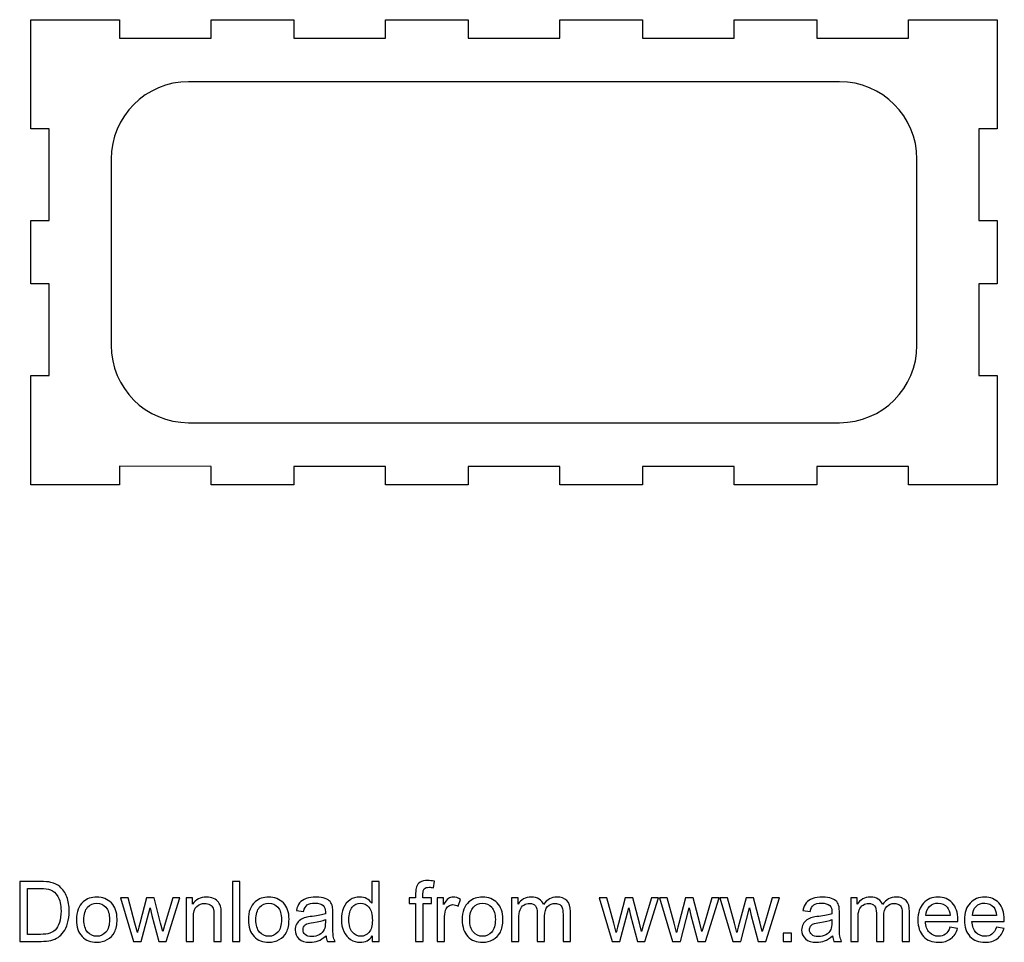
# Model space of a CAD drawing. Header units: millimetres. Extents: x -769 to 675, y -401 to 310.
# Tile 2 of 6: x -231 to 121, y -401 to -71. Entities that reach past the tile are written whole.
import ezdxf

# ---------------------------------------------------------------- set-up
doc = ezdxf.new("R2010")
doc.units = ezdxf.units.MM
doc.header["$MEASUREMENT"] = 0
doc.layers.add('Layer 1', color=7, linetype='Continuous')

msp = doc.modelspace()

# ---------------------------------------------------------------- linework, layer by layer
at = {"layer": 'Layer 1'}
for points, knots in [([(118.4117, -110.5166), (118.4117, -110.5166), (118.4117, -71.4924), (118.4117, -71.4924), (118.4117, -71.4924), (86.6793, -71.4924), (86.6793, -71.4924), (86.6793, -71.4924), (86.6793, -78.0364), (86.6793, -78.0364), (86.6793, -78.0364), (53.9663, -78.0364), (53.9663, -78.0364), (53.9663, -78.0364), (53.9663, -71.4924), (53.9663, -71.4924), (53.9663, -71.4924), (24.3577, -71.4924), (24.3577, -71.4924), (24.3577, -71.4924), (24.3577, -78.0364), (24.3577, -78.0364), (24.3577, -78.0364), (-8.3589, -78.0364), (-8.3589, -78.0364), (-8.3589, -78.0364), (-8.3589, -71.4924), (-8.3589, -71.4924), (-8.3589, -71.4924), (-37.964, -71.4924), (-37.964, -71.4924), (-37.964, -71.4924), (-37.964, -78.0364), (-37.964, -78.0364), (-37.964, -78.0364), (-70.6806, -78.0364), (-70.6806, -78.0364), (-70.6806, -78.0364), (-70.6806, -71.4924), (-70.6806, -71.4924), (-70.6806, -71.4924), (-100.2857, -71.4924), (-100.2857, -71.4924), (-100.2857, -71.4924), (-100.2857, -78.0364), (-100.2857, -78.0364), (-100.2857, -78.0364), (-133.0024, -78.0364), (-133.0024, -78.0364), (-133.0024, -78.0364), (-133.0024, -71.4924), (-133.0024, -71.4924), (-133.0024, -71.4924), (-162.611, -71.4924), (-162.611, -71.4924), (-162.611, -71.4924), (-162.611, -78.0364), (-162.611, -78.0364), (-162.611, -78.0364), (-195.3241, -78.0364), (-195.3241, -78.0364), (-195.3241, -78.0364), (-195.3241, -71.4924), (-195.3241, -71.4924), (-195.3241, -71.4924), (-227.0564, -71.4924), (-227.0564, -71.4924), (-227.0564, -71.4924), (-227.0564, -110.5166), (-227.0564, -110.5166), (-227.0564, -110.5166), (-220.5159, -110.5166), (-220.5159, -110.5166), (-220.5159, -110.5166), (-220.5159, -143.2332), (-220.5159, -143.2332), (-220.5159, -143.2332), (-227.0564, -143.2332), (-227.0564, -143.2332), (-227.0564, -143.2332), (-227.0564, -165.9169), (-227.0564, -165.9169), (-227.0564, -165.9169), (-220.5159, -165.9169), (-220.5159, -165.9169), (-220.5159, -165.9169), (-220.5159, -198.6299), (-220.5159, -198.6299), (-220.5159, -198.6299), (-227.0564, -198.6299), (-227.0564, -198.6299), (-227.0564, -198.6299), (-227.0564, -237.686), (-227.0564, -237.686), (-227.0564, -237.686), (-195.3311, -237.686), (-195.3311, -237.686), (-195.3311, -237.686), (-195.3311, -231.1137), (-195.3311, -231.1137), (-195.3311, -231.1137), (-162.6145, -231.1172), (-162.6145, -231.1172), (-162.6145, -231.1172), (-162.6145, -237.686), (-162.6145, -237.686), (-162.6145, -237.686), (-133.0094, -237.686), (-133.0094, -237.686), (-133.0094, -237.686), (-133.0094, -231.1208), (-133.0094, -231.1208), (-133.0094, -231.1208), (-100.2928, -231.1243), (-100.2928, -231.1243), (-100.2928, -231.1243), (-100.2928, -237.686), (-100.2928, -237.686), (-100.2928, -237.686), (-70.6877, -237.686), (-70.6877, -237.686), (-70.6877, -237.686), (-70.6877, -231.1243), (-70.6877, -231.1243), (-70.6877, -231.1243), (-37.9711, -231.1278), (-37.9711, -231.1278), (-37.9711, -231.1278), (-37.9711, -237.686), (-37.9711, -237.686), (-37.9711, -237.686), (-8.3624, -237.686), (-8.3624, -237.686), (-8.3624, -237.686), (-8.3624, -231.1314), (-8.3624, -231.1314), (-8.3624, -231.1314), (24.3506, -231.1349), (24.3506, -231.1349), (24.3506, -231.1349), (24.3506, -237.686), (24.3506, -237.686), (24.3506, -237.686), (53.9593, -237.686), (53.9593, -237.686), (53.9593, -237.686), (53.9593, -231.1384), (53.9593, -231.1384), (53.9593, -231.1384), (86.6723, -231.1419), (86.6723, -231.1419), (86.6723, -231.1419), (86.6723, -237.686), (86.6723, -237.686), (86.6723, -237.686), (118.4117, -237.686), (118.4117, -237.686), (118.4117, -237.686), (118.4117, -198.6299), (118.4117, -198.6299), (118.4117, -198.6299), (111.8712, -198.6299), (111.8712, -198.6299), (111.8712, -198.6299), (111.8712, -165.9169), (111.8712, -165.9169), (111.8712, -165.9169), (118.4117, -165.9169), (118.4117, -165.9169), (118.4117, -165.9169), (118.4117, -143.2332), (118.4117, -143.2332), (118.4117, -143.2332), (111.8712, -143.2332), (111.8712, -143.2332), (111.8712, -143.2332), (111.8712, -110.5166), (111.8712, -110.5166), (111.8712, -110.5166), (118.4117, -110.5166), (118.4117, -110.5166)], [0, 0, 0, 0, 0.01666667, 0.01666667, 0.01666667, 0.03333333, 0.03333333, 0.03333333, 0.05, 0.05, 0.05, 0.06666667, 0.06666667, 0.06666667, 0.08333333, 0.08333333, 0.08333333, 0.1, 0.1, 0.1, 0.11666667, 0.11666667, 0.11666667, 0.13333333, 0.13333333, 0.13333333, 0.15, 0.15, 0.15, 0.16666667, 0.16666667, 0.16666667, 0.18333333, 0.18333333, 0.18333333, 0.2, 0.2, 0.2, 0.21666667, 0.21666667, 0.21666667, 0.23333333, 0.23333333, 0.23333333, 0.25, 0.25, 0.25, 0.26666667, 0.26666667, 0.26666667, 0.28333333, 0.28333333, 0.28333333, 0.3, 0.3, 0.3, 0.31666667, 0.31666667, 0.31666667, 0.33333333, 0.33333333, 0.33333333, 0.35, 0.35, 0.35, 0.36666667, 0.36666667, 0.36666667, 0.38333333, 0.38333333, 0.38333333, 0.4, 0.4, 0.4, 0.41666667, 0.41666667, 0.41666667, 0.43333333, 0.43333333, 0.43333333, 0.45, 0.45, 0.45, 0.46666667, 0.46666667, 0.46666667, 0.48333333, 0.48333333, 0.48333333, 0.5, 0.5, 0.5, 0.51666667, 0.51666667, 0.51666667, 0.53333333, 0.53333333, 0.53333333, 0.55, 0.55, 0.55, 0.56666667, 0.56666667, 0.56666667, 0.58333333, 0.58333333, 0.58333333, 0.6, 0.6, 0.6, 0.61666667, 0.61666667, 0.61666667, 0.63333333, 0.63333333, 0.63333333, 0.65, 0.65, 0.65, 0.66666667, 0.66666667, 0.66666667, 0.68333333, 0.68333333, 0.68333333, 0.7, 0.7, 0.7, 0.71666667, 0.71666667, 0.71666667, 0.73333333, 0.73333333, 0.73333333, 0.75, 0.75, 0.75, 0.76666667, 0.76666667, 0.76666667, 0.78333333, 0.78333333, 0.78333333, 0.8, 0.8, 0.8, 0.81666667, 0.81666667, 0.81666667, 0.83333333, 0.83333333, 0.83333333, 0.85, 0.85, 0.85, 0.86666667, 0.86666667, 0.86666667, 0.88333333, 0.88333333, 0.88333333, 0.9, 0.9, 0.9, 0.91666667, 0.91666667, 0.91666667, 0.93333333, 0.93333333, 0.93333333, 0.95, 0.95, 0.95, 0.96666667, 0.96666667, 0.96666667, 0.98333333, 0.98333333, 0.98333333, 1, 1, 1, 1]), ([(89.7097, -187.8279), (89.7097, -203.1243), (77.3095, -215.528), (62.0132, -215.528), (62.0132, -215.528), (-170.6579, -215.528), (-170.6579, -215.528), (-185.9543, -215.528), (-198.3544, -203.1243), (-198.3544, -187.8279), (-198.3544, -187.8279), (-198.3544, -121.3504), (-198.3544, -121.3504), (-198.3544, -106.054), (-185.9543, -93.6503), (-170.6579, -93.6503), (-170.6579, -93.6503), (62.0132, -93.6503), (62.0132, -93.6503), (77.3095, -93.6503), (89.7097, -106.054), (89.7097, -121.3504), (89.7097, -121.3504), (89.7097, -187.8279), (89.7097, -187.8279)], [0, 0, 0, 0, 0.125, 0.125, 0.125, 0.25, 0.25, 0.25, 0.375, 0.375, 0.375, 0.5, 0.5, 0.5, 0.625, 0.625, 0.625, 0.75, 0.75, 0.75, 0.875, 0.875, 0.875, 1, 1, 1, 1])]:
    msp.add_open_spline(points, degree=3, knots=knots, dxfattribs=at)
at = {"layer": 'Layer 1', "color": 250}
for points, knots in [([(-231.0378, -400.8901), (-231.0378, -400.8901), (-231.0378, -379.4869), (-231.0378, -379.4869), (-231.0378, -379.4869), (-223.6642, -379.4869), (-223.6642, -379.4869), (-222.0002, -379.4869), (-220.7298, -379.5866), (-219.8529, -379.7908), (-218.6273, -380.0748), (-217.5811, -380.588), (-216.7142, -381.3253), (-215.5832, -382.2819), (-214.7413, -383.4975), (-214.1833, -384.9822), (-213.6203, -386.4669), (-213.3413, -388.1658), (-213.3413, -390.0739), (-213.3413, -391.6981), (-213.5306, -393.1379), (-213.9092, -394.3934), (-214.2879, -395.6489), (-214.7761, -396.6902), (-215.369, -397.5122), (-215.9669, -398.3343), (-216.6145, -398.9819), (-217.322, -399.4503), (-218.0245, -399.9236), (-218.8764, -400.2823), (-219.8728, -400.5264), (-220.8742, -400.7705), (-222.0201, -400.8901), (-223.3155, -400.8901), (-223.3155, -400.8901), (-231.0378, -400.8901), (-231.0378, -400.8901)], [0, 0, 0, 0, 0.08333333, 0.08333333, 0.08333333, 0.16666667, 0.16666667, 0.16666667, 0.25, 0.25, 0.25, 0.33333333, 0.33333333, 0.33333333, 0.41666667, 0.41666667, 0.41666667, 0.5, 0.5, 0.5, 0.58333333, 0.58333333, 0.58333333, 0.66666667, 0.66666667, 0.66666667, 0.75, 0.75, 0.75, 0.83333333, 0.83333333, 0.83333333, 0.91666667, 0.91666667, 0.91666667, 1, 1, 1, 1]), ([(-155.0008, -400.8901), (-155.0008, -400.8901), (-155.0008, -379.4869), (-155.0008, -379.4869), (-155.0008, -379.4869), (-152.3702, -379.4869), (-152.3702, -379.4869), (-152.3702, -379.4869), (-152.3702, -400.8901), (-152.3702, -400.8901), (-152.3702, -400.8901), (-155.0008, -400.8901), (-155.0008, -400.8901)], [0, 0, 0, 0, 0.25, 0.25, 0.25, 0.5, 0.5, 0.5, 0.75, 0.75, 0.75, 1, 1, 1, 1]), ([(-105.0351, -400.8901), (-105.0351, -400.8901), (-105.0351, -398.9222), (-105.0351, -398.9222), (-106.0166, -400.4517), (-107.4614, -401.2189), (-109.3696, -401.2189), (-110.6051, -401.2189), (-111.7411, -400.8801), (-112.7724, -400.1976), (-113.8086, -399.52), (-114.6108, -398.5684), (-115.1837, -397.3528), (-115.7517, -396.1322), (-116.0356, -394.7322), (-116.0356, -393.1479), (-116.0356, -391.6034), (-115.7766, -390.2035), (-115.2634, -388.943), (-114.7453, -387.6875), (-113.973, -386.721), (-112.9417, -386.0534), (-111.9154, -385.3808), (-110.7596, -385.047), (-109.4891, -385.047), (-108.5525, -385.047), (-107.7205, -385.2463), (-106.9931, -385.6398), (-106.2657, -386.0334), (-105.6728, -386.5516), (-105.2145, -387.1843), (-105.2145, -387.1843), (-105.2145, -379.4869), (-105.2145, -379.4869), (-105.2145, -379.4869), (-102.5839, -379.4869), (-102.5839, -379.4869), (-102.5839, -379.4869), (-102.5839, -400.8901), (-102.5839, -400.8901), (-102.5839, -400.8901), (-105.0351, -400.8901), (-105.0351, -400.8901)], [0, 0, 0, 0, 0.07142857, 0.07142857, 0.07142857, 0.14285714, 0.14285714, 0.14285714, 0.21428571, 0.21428571, 0.21428571, 0.28571429, 0.28571429, 0.28571429, 0.35714286, 0.35714286, 0.35714286, 0.42857143, 0.42857143, 0.42857143, 0.5, 0.5, 0.5, 0.57142857, 0.57142857, 0.57142857, 0.64285714, 0.64285714, 0.64285714, 0.71428571, 0.71428571, 0.71428571, 0.78571429, 0.78571429, 0.78571429, 0.85714286, 0.85714286, 0.85714286, 0.92857143, 0.92857143, 0.92857143, 1, 1, 1, 1]), ([(-89.4909, -400.8901), (-89.4909, -400.8901), (-89.4909, -387.4085), (-89.4909, -387.4085), (-89.4909, -387.4085), (-91.8226, -387.4085), (-91.8226, -387.4085), (-91.8226, -387.4085), (-91.8226, -385.3758), (-91.8226, -385.3758), (-91.8226, -385.3758), (-89.4909, -385.3758), (-89.4909, -385.3758), (-89.4909, -385.3758), (-89.4909, -383.7317), (-89.4909, -383.7317), (-89.4909, -382.6904), (-89.4013, -381.9182), (-89.2169, -381.415), (-88.9628, -380.7374), (-88.5244, -380.1844), (-87.8867, -379.7609), (-87.254, -379.3375), (-86.3622, -379.1282), (-85.2163, -379.1282), (-84.4739, -379.1282), (-83.6569, -379.2179), (-82.7601, -379.3923), (-82.7601, -379.3923), (-83.1537, -381.694), (-83.1537, -381.694), (-83.7017, -381.5993), (-84.2149, -381.5495), (-84.7031, -381.5495), (-85.5003, -381.5495), (-86.0632, -381.7189), (-86.397, -382.0577), (-86.7259, -382.3965), (-86.8903, -383.0292), (-86.8903, -383.9559), (-86.8903, -383.9559), (-86.8903, -385.3758), (-86.8903, -385.3758), (-86.8903, -385.3758), (-83.8711, -385.3758), (-83.8711, -385.3758), (-83.8711, -385.3758), (-83.8711, -387.4085), (-83.8711, -387.4085), (-83.8711, -387.4085), (-86.8604, -387.4085), (-86.8604, -387.4085), (-86.8604, -387.4085), (-86.8604, -400.8901), (-86.8604, -400.8901), (-86.8604, -400.8901), (-89.4909, -400.8901), (-89.4909, -400.8901)], [0, 0, 0, 0, 0.05263158, 0.05263158, 0.05263158, 0.10526316, 0.10526316, 0.10526316, 0.15789474, 0.15789474, 0.15789474, 0.21052632, 0.21052632, 0.21052632, 0.26315789, 0.26315789, 0.26315789, 0.31578947, 0.31578947, 0.31578947, 0.36842105, 0.36842105, 0.36842105, 0.42105263, 0.42105263, 0.42105263, 0.47368421, 0.47368421, 0.47368421, 0.52631579, 0.52631579, 0.52631579, 0.57894737, 0.57894737, 0.57894737, 0.63157895, 0.63157895, 0.63157895, 0.68421053, 0.68421053, 0.68421053, 0.73684211, 0.73684211, 0.73684211, 0.78947368, 0.78947368, 0.78947368, 0.84210526, 0.84210526, 0.84210526, 0.89473684, 0.89473684, 0.89473684, 0.94736842, 0.94736842, 0.94736842, 1, 1, 1, 1]), ([(-228.198, -398.3791), (-228.198, -398.3791), (-223.6343, -398.3791), (-223.6343, -398.3791), (-222.2244, -398.3791), (-221.1184, -398.2496), (-220.3162, -397.9855), (-219.5141, -397.7215), (-218.8764, -397.3528), (-218.3981, -396.8745), (-217.7305, -396.2019), (-217.2074, -395.2952), (-216.8337, -394.1593), (-216.4601, -393.0233), (-216.2708, -391.6483), (-216.2708, -390.0291), (-216.2708, -387.7871), (-216.6394, -386.0633), (-217.3718, -384.8576), (-218.1042, -383.652), (-218.996, -382.8449), (-220.0472, -382.4363), (-220.8045, -382.1424), (-222.0251, -381.9979), (-223.7091, -381.9979), (-223.7091, -381.9979), (-228.198, -381.9979), (-228.198, -381.9979), (-228.198, -381.9979), (-228.198, -398.3791), (-228.198, -398.3791)], [0, 0, 0, 0, 0.1, 0.1, 0.1, 0.2, 0.2, 0.2, 0.3, 0.3, 0.3, 0.4, 0.4, 0.4, 0.5, 0.5, 0.5, 0.6, 0.6, 0.6, 0.7, 0.7, 0.7, 0.8, 0.8, 0.8, 0.9, 0.9, 0.9, 1, 1, 1, 1]), ([(-210.7655, -393.1329), (-210.7655, -390.2682), (-209.9684, -388.1458), (-208.3691, -386.7658), (-207.0389, -385.6199), (-205.4098, -385.047), (-203.4917, -385.047), (-201.3643, -385.047), (-199.6205, -385.7445), (-198.2654, -387.1395), (-196.9153, -388.5295), (-196.2377, -390.4575), (-196.2377, -392.9137), (-196.2377, -394.9066), (-196.5366, -396.471), (-197.1345, -397.6119), (-197.7323, -398.7528), (-198.6042, -399.6396), (-199.7501, -400.2723), (-200.891, -400.905), (-202.1415, -401.2189), (-203.4917, -401.2189), (-205.6639, -401.2189), (-207.4176, -400.5264), (-208.7577, -399.1364), (-210.0979, -397.7464), (-210.7655, -395.7436), (-210.7655, -393.1329)], [0, 0, 0, 0, 0.11111111, 0.11111111, 0.11111111, 0.22222222, 0.22222222, 0.22222222, 0.33333333, 0.33333333, 0.33333333, 0.44444444, 0.44444444, 0.44444444, 0.55555556, 0.55555556, 0.55555556, 0.66666667, 0.66666667, 0.66666667, 0.77777778, 0.77777778, 0.77777778, 0.88888889, 0.88888889, 0.88888889, 1, 1, 1, 1]), ([(-190.3638, -400.8901), (-190.3638, -400.8901), (-195.052, -385.3758), (-195.052, -385.3758), (-195.052, -385.3758), (-192.3018, -385.3758), (-192.3018, -385.3758), (-192.3018, -385.3758), (-189.8257, -394.3287), (-189.8257, -394.3287), (-189.8257, -394.3287), (-188.9489, -397.6617), (-188.9489, -397.6617), (-188.914, -397.4973), (-188.645, -396.4311), (-188.1468, -394.4632), (-188.1468, -394.4632), (-185.6906, -385.3758), (-185.6906, -385.3758), (-185.6906, -385.3758), (-182.9952, -385.3758), (-182.9952, -385.3758), (-182.9952, -385.3758), (-180.6586, -394.3835), (-180.6586, -394.3835), (-180.6586, -394.3835), (-179.8964, -397.3379), (-179.8964, -397.3379), (-179.8964, -397.3379), (-179.0046, -394.3436), (-179.0046, -394.3436), (-179.0046, -394.3436), (-176.3242, -385.3758), (-176.3242, -385.3758), (-176.3242, -385.3758), (-173.7684, -385.3758), (-173.7684, -385.3758), (-173.7684, -385.3758), (-178.6359, -400.8901), (-178.6359, -400.8901), (-178.6359, -400.8901), (-181.3561, -400.8901), (-181.3561, -400.8901), (-181.3561, -400.8901), (-183.8173, -391.6084), (-183.8173, -391.6084), (-183.8173, -391.6084), (-184.4401, -388.9529), (-184.4401, -388.9529), (-184.4401, -388.9529), (-187.5788, -400.8901), (-187.5788, -400.8901), (-187.5788, -400.8901), (-190.3638, -400.8901), (-190.3638, -400.8901)], [0, 0, 0, 0, 0.05555556, 0.05555556, 0.05555556, 0.11111111, 0.11111111, 0.11111111, 0.16666667, 0.16666667, 0.16666667, 0.22222222, 0.22222222, 0.22222222, 0.27777778, 0.27777778, 0.27777778, 0.33333333, 0.33333333, 0.33333333, 0.38888889, 0.38888889, 0.38888889, 0.44444444, 0.44444444, 0.44444444, 0.5, 0.5, 0.5, 0.55555556, 0.55555556, 0.55555556, 0.61111111, 0.61111111, 0.61111111, 0.66666667, 0.66666667, 0.66666667, 0.72222222, 0.72222222, 0.72222222, 0.77777778, 0.77777778, 0.77777778, 0.83333333, 0.83333333, 0.83333333, 0.88888889, 0.88888889, 0.88888889, 0.94444444, 0.94444444, 0.94444444, 1, 1, 1, 1]), ([(-171.5663, -400.8901), (-171.5663, -400.8901), (-171.5663, -385.3758), (-171.5663, -385.3758), (-171.5663, -385.3758), (-169.2048, -385.3758), (-169.2048, -385.3758), (-169.2048, -385.3758), (-169.2048, -387.5779), (-169.2048, -387.5779), (-168.0688, -385.8889), (-166.4247, -385.047), (-164.2774, -385.047), (-163.3408, -385.047), (-162.4839, -385.2164), (-161.7017, -385.5502), (-160.9195, -385.884), (-160.3316, -386.3274), (-159.943, -386.8704), (-159.5544, -387.4135), (-159.2804, -388.0611), (-159.1259, -388.8085), (-159.0313, -389.2967), (-158.9815, -390.1487), (-158.9815, -391.3643), (-158.9815, -391.3643), (-158.9815, -400.8901), (-158.9815, -400.8901), (-158.9815, -400.8901), (-161.612, -400.8901), (-161.612, -400.8901), (-161.612, -400.8901), (-161.612, -391.4639), (-161.612, -391.4639), (-161.612, -390.3928), (-161.7117, -389.5907), (-161.9159, -389.0626), (-162.1202, -388.5345), (-162.4839, -388.111), (-163.002, -387.7921), (-163.5202, -387.4782), (-164.133, -387.3188), (-164.8305, -387.3188), (-165.9465, -387.3188), (-166.908, -387.6725), (-167.7201, -388.385), (-168.5322, -389.0924), (-168.9357, -390.4426), (-168.9357, -392.4255), (-168.9357, -392.4255), (-168.9357, -400.8901), (-168.9357, -400.8901), (-168.9357, -400.8901), (-171.5663, -400.8901), (-171.5663, -400.8901)], [0, 0, 0, 0, 0.05555556, 0.05555556, 0.05555556, 0.11111111, 0.11111111, 0.11111111, 0.16666667, 0.16666667, 0.16666667, 0.22222222, 0.22222222, 0.22222222, 0.27777778, 0.27777778, 0.27777778, 0.33333333, 0.33333333, 0.33333333, 0.38888889, 0.38888889, 0.38888889, 0.44444444, 0.44444444, 0.44444444, 0.5, 0.5, 0.5, 0.55555556, 0.55555556, 0.55555556, 0.61111111, 0.61111111, 0.61111111, 0.66666667, 0.66666667, 0.66666667, 0.72222222, 0.72222222, 0.72222222, 0.77777778, 0.77777778, 0.77777778, 0.83333333, 0.83333333, 0.83333333, 0.88888889, 0.88888889, 0.88888889, 0.94444444, 0.94444444, 0.94444444, 1, 1, 1, 1]), ([(-149.2862, -393.1329), (-149.2862, -390.2682), (-148.4891, -388.1458), (-146.8898, -386.7658), (-145.5596, -385.6199), (-143.9305, -385.047), (-142.0124, -385.047), (-139.885, -385.047), (-138.1412, -385.7445), (-136.7861, -387.1395), (-135.436, -388.5295), (-134.7584, -390.4575), (-134.7584, -392.9137), (-134.7584, -394.9066), (-135.0573, -396.471), (-135.6552, -397.6119), (-136.253, -398.7528), (-137.1249, -399.6396), (-138.2708, -400.2723), (-139.4117, -400.905), (-140.6622, -401.2189), (-142.0124, -401.2189), (-144.1846, -401.2189), (-145.9383, -400.5264), (-147.2784, -399.1364), (-148.6186, -397.7464), (-149.2862, -395.7436), (-149.2862, -393.1329)], [0, 0, 0, 0, 0.11111111, 0.11111111, 0.11111111, 0.22222222, 0.22222222, 0.22222222, 0.33333333, 0.33333333, 0.33333333, 0.44444444, 0.44444444, 0.44444444, 0.55555556, 0.55555556, 0.55555556, 0.66666667, 0.66666667, 0.66666667, 0.77777778, 0.77777778, 0.77777778, 0.88888889, 0.88888889, 0.88888889, 1, 1, 1, 1]), ([(-121.5409, -398.9471), (-122.5174, -399.7791), (-123.459, -400.362), (-124.3607, -400.7058), (-125.2625, -401.0495), (-126.229, -401.2189), (-127.2653, -401.2189), (-128.9692, -401.2189), (-130.2795, -400.8054), (-131.1962, -399.9734), (-132.1129, -399.1464), (-132.5713, -398.0852), (-132.5713, -396.7948), (-132.5713, -396.0375), (-132.3969, -395.345), (-132.0531, -394.7173), (-131.7044, -394.0895), (-131.251, -393.5913), (-130.693, -393.2127), (-130.13, -392.834), (-129.5023, -392.5451), (-128.7998, -392.3508), (-128.2817, -392.2162), (-127.4995, -392.0867), (-126.4582, -391.9572), (-124.3358, -391.7081), (-122.7665, -391.4041), (-121.7651, -391.0554), (-121.7551, -390.6967), (-121.7501, -390.4675), (-121.7501, -390.3729), (-121.7501, -389.3067), (-121.9992, -388.5544), (-122.4974, -388.116), (-123.17, -387.5231), (-124.1714, -387.2291), (-125.4967, -387.2291), (-126.7372, -387.2291), (-127.6539, -387.4483), (-128.2418, -387.8818), (-128.8347, -388.3152), (-129.2681, -389.0825), (-129.5521, -390.1885), (-129.5521, -390.1885), (-132.1229, -389.8298), (-132.1229, -389.8298), (-131.8887, -388.7288), (-131.5051, -387.837), (-130.967, -387.1594), (-130.429, -386.4818), (-129.6517, -385.9637), (-128.6354, -385.595), (-127.624, -385.2313), (-126.4433, -385.047), (-125.1081, -385.047), (-123.7828, -385.047), (-122.7017, -385.2014), (-121.8697, -385.5153), (-121.0426, -385.8292), (-120.4298, -386.2178), (-120.0412, -386.6911), (-119.6526, -387.1644), (-119.3786, -387.7622), (-119.2192, -388.4846), (-119.1345, -388.933), (-119.0897, -389.7401), (-119.0897, -390.901), (-119.0897, -390.901), (-119.0897, -394.3884), (-119.0897, -394.3884), (-119.0897, -396.8247), (-119.0349, -398.3642), (-118.9252, -399.0168), (-118.8206, -399.6695), (-118.6014, -400.2922), (-118.2826, -400.8901), (-118.2826, -400.8901), (-121.0327, -400.8901), (-121.0327, -400.8901), (-121.2967, -400.3371), (-121.4661, -399.6894), (-121.5409, -398.9471)], [0, 0, 0, 0, 0.03703704, 0.03703704, 0.03703704, 0.07407407, 0.07407407, 0.07407407, 0.11111111, 0.11111111, 0.11111111, 0.14814815, 0.14814815, 0.14814815, 0.18518519, 0.18518519, 0.18518519, 0.22222222, 0.22222222, 0.22222222, 0.25925926, 0.25925926, 0.25925926, 0.2962963, 0.2962963, 0.2962963, 0.33333333, 0.33333333, 0.33333333, 0.37037037, 0.37037037, 0.37037037, 0.40740741, 0.40740741, 0.40740741, 0.44444444, 0.44444444, 0.44444444, 0.48148148, 0.48148148, 0.48148148, 0.51851852, 0.51851852, 0.51851852, 0.55555556, 0.55555556, 0.55555556, 0.59259259, 0.59259259, 0.59259259, 0.62962963, 0.62962963, 0.62962963, 0.66666667, 0.66666667, 0.66666667, 0.7037037, 0.7037037, 0.7037037, 0.74074074, 0.74074074, 0.74074074, 0.77777778, 0.77777778, 0.77777778, 0.81481481, 0.81481481, 0.81481481, 0.85185185, 0.85185185, 0.85185185, 0.88888889, 0.88888889, 0.88888889, 0.92592593, 0.92592593, 0.92592593, 0.96296296, 0.96296296, 0.96296296, 1, 1, 1, 1]), ([(-81.8434, -400.8901), (-81.8434, -400.8901), (-81.8434, -385.3758), (-81.8434, -385.3758), (-81.8434, -385.3758), (-79.4819, -385.3758), (-79.4819, -385.3758), (-79.4819, -385.3758), (-79.4819, -387.7523), (-79.4819, -387.7523), (-78.879, -386.6512), (-78.321, -385.9238), (-77.8079, -385.5751), (-77.2947, -385.2213), (-76.7317, -385.047), (-76.1189, -385.047), (-75.2321, -385.047), (-74.3303, -385.326), (-73.4136, -385.879), (-73.4136, -385.879), (-74.3503, -388.3053), (-74.3503, -388.3053), (-74.988, -387.9466), (-75.6257, -387.7672), (-76.2634, -387.7672), (-76.8363, -387.7672), (-77.3495, -387.9416), (-77.8029, -388.2853), (-78.2563, -388.6291), (-78.5801, -389.1074), (-78.7744, -389.7202), (-79.0683, -390.6519), (-79.2128, -391.6732), (-79.2128, -392.7842), (-79.2128, -392.7842), (-79.2128, -400.8901), (-79.2128, -400.8901), (-79.2128, -400.8901), (-81.8434, -400.8901), (-81.8434, -400.8901)], [0, 0, 0, 0, 0.07692308, 0.07692308, 0.07692308, 0.15384615, 0.15384615, 0.15384615, 0.23076923, 0.23076923, 0.23076923, 0.30769231, 0.30769231, 0.30769231, 0.38461538, 0.38461538, 0.38461538, 0.46153846, 0.46153846, 0.46153846, 0.53846154, 0.53846154, 0.53846154, 0.61538462, 0.61538462, 0.61538462, 0.69230769, 0.69230769, 0.69230769, 0.76923077, 0.76923077, 0.76923077, 0.84615385, 0.84615385, 0.84615385, 0.92307692, 0.92307692, 0.92307692, 1, 1, 1, 1]), ([(-72.8456, -393.1329), (-72.8456, -390.2682), (-72.0485, -388.1458), (-70.4492, -386.7658), (-69.119, -385.6199), (-67.4899, -385.047), (-65.5718, -385.047), (-63.4444, -385.047), (-61.7006, -385.7445), (-60.3455, -387.1395), (-58.9954, -388.5295), (-58.3178, -390.4575), (-58.3178, -392.9137), (-58.3178, -394.9066), (-58.6167, -396.471), (-59.2146, -397.6119), (-59.8124, -398.7528), (-60.6843, -399.6396), (-61.8302, -400.2723), (-62.9711, -400.905), (-64.2216, -401.2189), (-65.5718, -401.2189), (-67.744, -401.2189), (-69.4977, -400.5264), (-70.8378, -399.1364), (-72.178, -397.7464), (-72.8456, -395.7436), (-72.8456, -393.1329)], [0, 0, 0, 0, 0.11111111, 0.11111111, 0.11111111, 0.22222222, 0.22222222, 0.22222222, 0.33333333, 0.33333333, 0.33333333, 0.44444444, 0.44444444, 0.44444444, 0.55555556, 0.55555556, 0.55555556, 0.66666667, 0.66666667, 0.66666667, 0.77777778, 0.77777778, 0.77777778, 0.88888889, 0.88888889, 0.88888889, 1, 1, 1, 1]), ([(-55.2339, -400.8901), (-55.2339, -400.8901), (-55.2339, -385.3758), (-55.2339, -385.3758), (-55.2339, -385.3758), (-52.8724, -385.3758), (-52.8724, -385.3758), (-52.8724, -385.3758), (-52.8724, -387.5679), (-52.8724, -387.5679), (-52.3891, -386.8106), (-51.7414, -386.1978), (-50.9343, -385.7395), (-50.1272, -385.2761), (-49.2105, -385.047), (-48.1792, -385.047), (-47.0333, -385.047), (-46.0917, -385.2861), (-45.3593, -385.7594), (-44.627, -386.2377), (-44.1088, -386.9003), (-43.8099, -387.7572), (-42.5743, -385.9487), (-40.9751, -385.047), (-39.0021, -385.047), (-37.4577, -385.047), (-36.267, -385.4704), (-35.4399, -386.3224), (-34.6079, -387.1743), (-34.1894, -388.4846), (-34.1894, -390.2533), (-34.1894, -390.2533), (-34.1894, -400.8901), (-34.1894, -400.8901), (-34.1894, -400.8901), (-36.82, -400.8901), (-36.82, -400.8901), (-36.82, -400.8901), (-36.82, -391.1252), (-36.82, -391.1252), (-36.82, -390.0789), (-36.9097, -389.3216), (-37.079, -388.8583), (-37.2484, -388.395), (-37.5573, -388.0263), (-38.0107, -387.7423), (-38.4591, -387.4583), (-38.9872, -387.3188), (-39.59, -387.3188), (-40.6861, -387.3188), (-41.5928, -387.6825), (-42.3153, -388.4049), (-43.0377, -389.1323), (-43.3964, -390.2931), (-43.3964, -391.8874), (-43.3964, -391.8874), (-43.3964, -400.8901), (-43.3964, -400.8901), (-43.3964, -400.8901), (-46.0269, -400.8901), (-46.0269, -400.8901), (-46.0269, -400.8901), (-46.0269, -390.8212), (-46.0269, -390.8212), (-46.0269, -389.6554), (-46.2412, -388.7786), (-46.6696, -388.1957), (-47.0981, -387.6128), (-47.8006, -387.3188), (-48.7721, -387.3188), (-49.5094, -387.3188), (-50.192, -387.5131), (-50.8197, -387.9017), (-51.4475, -388.2903), (-51.9008, -388.8583), (-52.1848, -389.6106), (-52.4638, -390.3579), (-52.6033, -391.439), (-52.6033, -392.849), (-52.6033, -392.849), (-52.6033, -400.8901), (-52.6033, -400.8901), (-52.6033, -400.8901), (-55.2339, -400.8901), (-55.2339, -400.8901)], [0, 0, 0, 0, 0.03571429, 0.03571429, 0.03571429, 0.07142857, 0.07142857, 0.07142857, 0.10714286, 0.10714286, 0.10714286, 0.14285714, 0.14285714, 0.14285714, 0.17857143, 0.17857143, 0.17857143, 0.21428571, 0.21428571, 0.21428571, 0.25, 0.25, 0.25, 0.28571429, 0.28571429, 0.28571429, 0.32142857, 0.32142857, 0.32142857, 0.35714286, 0.35714286, 0.35714286, 0.39285714, 0.39285714, 0.39285714, 0.42857143, 0.42857143, 0.42857143, 0.46428571, 0.46428571, 0.46428571, 0.5, 0.5, 0.5, 0.53571429, 0.53571429, 0.53571429, 0.57142857, 0.57142857, 0.57142857, 0.60714286, 0.60714286, 0.60714286, 0.64285714, 0.64285714, 0.64285714, 0.67857143, 0.67857143, 0.67857143, 0.71428571, 0.71428571, 0.71428571, 0.75, 0.75, 0.75, 0.78571429, 0.78571429, 0.78571429, 0.82142857, 0.82142857, 0.82142857, 0.85714286, 0.85714286, 0.85714286, 0.89285714, 0.89285714, 0.89285714, 0.92857143, 0.92857143, 0.92857143, 0.96428571, 0.96428571, 0.96428571, 1, 1, 1, 1]), ([(-19.2381, -400.8901), (-19.2381, -400.8901), (-23.9263, -385.3758), (-23.9263, -385.3758), (-23.9263, -385.3758), (-21.1761, -385.3758), (-21.1761, -385.3758), (-21.1761, -385.3758), (-18.7, -394.3287), (-18.7, -394.3287), (-18.7, -394.3287), (-17.8232, -397.6617), (-17.8232, -397.6617), (-17.7883, -397.4973), (-17.5193, -396.4311), (-17.0211, -394.4632), (-17.0211, -394.4632), (-14.5649, -385.3758), (-14.5649, -385.3758), (-14.5649, -385.3758), (-11.8695, -385.3758), (-11.8695, -385.3758), (-11.8695, -385.3758), (-9.5329, -394.3835), (-9.5329, -394.3835), (-9.5329, -394.3835), (-8.7707, -397.3379), (-8.7707, -397.3379), (-8.7707, -397.3379), (-7.8789, -394.3436), (-7.8789, -394.3436), (-7.8789, -394.3436), (-5.1985, -385.3758), (-5.1985, -385.3758), (-5.1985, -385.3758), (-2.6427, -385.3758), (-2.6427, -385.3758), (-2.6427, -385.3758), (-7.5102, -400.8901), (-7.5102, -400.8901), (-7.5102, -400.8901), (-10.2304, -400.8901), (-10.2304, -400.8901), (-10.2304, -400.8901), (-12.6916, -391.6084), (-12.6916, -391.6084), (-12.6916, -391.6084), (-13.3144, -388.9529), (-13.3144, -388.9529), (-13.3144, -388.9529), (-16.4531, -400.8901), (-16.4531, -400.8901), (-16.4531, -400.8901), (-19.2381, -400.8901), (-19.2381, -400.8901)], [0, 0, 0, 0, 0.05555556, 0.05555556, 0.05555556, 0.11111111, 0.11111111, 0.11111111, 0.16666667, 0.16666667, 0.16666667, 0.22222222, 0.22222222, 0.22222222, 0.27777778, 0.27777778, 0.27777778, 0.33333333, 0.33333333, 0.33333333, 0.38888889, 0.38888889, 0.38888889, 0.44444444, 0.44444444, 0.44444444, 0.5, 0.5, 0.5, 0.55555556, 0.55555556, 0.55555556, 0.61111111, 0.61111111, 0.61111111, 0.66666667, 0.66666667, 0.66666667, 0.72222222, 0.72222222, 0.72222222, 0.77777778, 0.77777778, 0.77777778, 0.83333333, 0.83333333, 0.83333333, 0.88888889, 0.88888889, 0.88888889, 0.94444444, 0.94444444, 0.94444444, 1, 1, 1, 1]), ([(2.3494, -400.8901), (2.3494, -400.8901), (-2.3388, -385.3758), (-2.3388, -385.3758), (-2.3388, -385.3758), (0.4114, -385.3758), (0.4114, -385.3758), (0.4114, -385.3758), (2.8875, -394.3287), (2.8875, -394.3287), (2.8875, -394.3287), (3.7643, -397.6617), (3.7643, -397.6617), (3.7992, -397.4973), (4.0682, -396.4311), (4.5664, -394.4632), (4.5664, -394.4632), (7.0226, -385.3758), (7.0226, -385.3758), (7.0226, -385.3758), (9.718, -385.3758), (9.718, -385.3758), (9.718, -385.3758), (12.0546, -394.3835), (12.0546, -394.3835), (12.0546, -394.3835), (12.8168, -397.3379), (12.8168, -397.3379), (12.8168, -397.3379), (13.7086, -394.3436), (13.7086, -394.3436), (13.7086, -394.3436), (16.389, -385.3758), (16.389, -385.3758), (16.389, -385.3758), (18.9448, -385.3758), (18.9448, -385.3758), (18.9448, -385.3758), (14.0773, -400.8901), (14.0773, -400.8901), (14.0773, -400.8901), (11.3571, -400.8901), (11.3571, -400.8901), (11.3571, -400.8901), (8.8959, -391.6084), (8.8959, -391.6084), (8.8959, -391.6084), (8.2731, -388.9529), (8.2731, -388.9529), (8.2731, -388.9529), (5.1344, -400.8901), (5.1344, -400.8901), (5.1344, -400.8901), (2.3494, -400.8901), (2.3494, -400.8901)], [0, 0, 0, 0, 0.05555556, 0.05555556, 0.05555556, 0.11111111, 0.11111111, 0.11111111, 0.16666667, 0.16666667, 0.16666667, 0.22222222, 0.22222222, 0.22222222, 0.27777778, 0.27777778, 0.27777778, 0.33333333, 0.33333333, 0.33333333, 0.38888889, 0.38888889, 0.38888889, 0.44444444, 0.44444444, 0.44444444, 0.5, 0.5, 0.5, 0.55555556, 0.55555556, 0.55555556, 0.61111111, 0.61111111, 0.61111111, 0.66666667, 0.66666667, 0.66666667, 0.72222222, 0.72222222, 0.72222222, 0.77777778, 0.77777778, 0.77777778, 0.83333333, 0.83333333, 0.83333333, 0.88888889, 0.88888889, 0.88888889, 0.94444444, 0.94444444, 0.94444444, 1, 1, 1, 1]), ([(23.9369, -400.8901), (23.9369, -400.8901), (19.2487, -385.3758), (19.2487, -385.3758), (19.2487, -385.3758), (21.9989, -385.3758), (21.9989, -385.3758), (21.9989, -385.3758), (24.475, -394.3287), (24.475, -394.3287), (24.475, -394.3287), (25.3518, -397.6617), (25.3518, -397.6617), (25.3867, -397.4973), (25.6557, -396.4311), (26.1539, -394.4632), (26.1539, -394.4632), (28.6101, -385.3758), (28.6101, -385.3758), (28.6101, -385.3758), (31.3055, -385.3758), (31.3055, -385.3758), (31.3055, -385.3758), (33.6421, -394.3835), (33.6421, -394.3835), (33.6421, -394.3835), (34.4043, -397.3379), (34.4043, -397.3379), (34.4043, -397.3379), (35.2961, -394.3436), (35.2961, -394.3436), (35.2961, -394.3436), (37.9765, -385.3758), (37.9765, -385.3758), (37.9765, -385.3758), (40.5323, -385.3758), (40.5323, -385.3758), (40.5323, -385.3758), (35.6648, -400.8901), (35.6648, -400.8901), (35.6648, -400.8901), (32.9446, -400.8901), (32.9446, -400.8901), (32.9446, -400.8901), (30.4834, -391.6084), (30.4834, -391.6084), (30.4834, -391.6084), (29.8606, -388.9529), (29.8606, -388.9529), (29.8606, -388.9529), (26.7219, -400.8901), (26.7219, -400.8901), (26.7219, -400.8901), (23.9369, -400.8901), (23.9369, -400.8901)], [0, 0, 0, 0, 0.05555556, 0.05555556, 0.05555556, 0.11111111, 0.11111111, 0.11111111, 0.16666667, 0.16666667, 0.16666667, 0.22222222, 0.22222222, 0.22222222, 0.27777778, 0.27777778, 0.27777778, 0.33333333, 0.33333333, 0.33333333, 0.38888889, 0.38888889, 0.38888889, 0.44444444, 0.44444444, 0.44444444, 0.5, 0.5, 0.5, 0.55555556, 0.55555556, 0.55555556, 0.61111111, 0.61111111, 0.61111111, 0.66666667, 0.66666667, 0.66666667, 0.72222222, 0.72222222, 0.72222222, 0.77777778, 0.77777778, 0.77777778, 0.83333333, 0.83333333, 0.83333333, 0.88888889, 0.88888889, 0.88888889, 0.94444444, 0.94444444, 0.94444444, 1, 1, 1, 1]), ([(59.5241, -398.9471), (58.5476, -399.7791), (57.606, -400.362), (56.7043, -400.7058), (55.8025, -401.0495), (54.836, -401.2189), (53.7997, -401.2189), (52.0958, -401.2189), (50.7855, -400.8054), (49.8688, -399.9734), (48.9521, -399.1464), (48.4937, -398.0852), (48.4937, -396.7948), (48.4937, -396.0375), (48.6681, -395.345), (49.0119, -394.7173), (49.3606, -394.0895), (49.814, -393.5913), (50.372, -393.2127), (50.935, -392.834), (51.5627, -392.5451), (52.2652, -392.3508), (52.7833, -392.2162), (53.5655, -392.0867), (54.6068, -391.9572), (56.7292, -391.7081), (58.2985, -391.4041), (59.2999, -391.0554), (59.3099, -390.6967), (59.3149, -390.4675), (59.3149, -390.3729), (59.3149, -389.3067), (59.0658, -388.5544), (58.5676, -388.116), (57.895, -387.5231), (56.8936, -387.2291), (55.5683, -387.2291), (54.3278, -387.2291), (53.4111, -387.4483), (52.8232, -387.8818), (52.2303, -388.3152), (51.7969, -389.0825), (51.5129, -390.1885), (51.5129, -390.1885), (48.9421, -389.8298), (48.9421, -389.8298), (49.1763, -388.7288), (49.5599, -387.837), (50.098, -387.1594), (50.636, -386.4818), (51.4133, -385.9637), (52.4296, -385.595), (53.441, -385.2313), (54.6217, -385.047), (55.9569, -385.047), (57.2822, -385.047), (58.3633, -385.2014), (59.1953, -385.5153), (60.0224, -385.8292), (60.6352, -386.2178), (61.0238, -386.6911), (61.4124, -387.1644), (61.6864, -387.7622), (61.8458, -388.4846), (61.9305, -388.933), (61.9753, -389.7401), (61.9753, -390.901), (61.9753, -390.901), (61.9753, -394.3884), (61.9753, -394.3884), (61.9753, -396.8247), (62.0301, -398.3642), (62.1398, -399.0168), (62.2444, -399.6695), (62.4636, -400.2922), (62.7824, -400.8901), (62.7824, -400.8901), (60.0323, -400.8901), (60.0323, -400.8901), (59.7683, -400.3371), (59.5989, -399.6894), (59.5241, -398.9471)], [0, 0, 0, 0, 0.03703704, 0.03703704, 0.03703704, 0.07407407, 0.07407407, 0.07407407, 0.11111111, 0.11111111, 0.11111111, 0.14814815, 0.14814815, 0.14814815, 0.18518519, 0.18518519, 0.18518519, 0.22222222, 0.22222222, 0.22222222, 0.25925926, 0.25925926, 0.25925926, 0.2962963, 0.2962963, 0.2962963, 0.33333333, 0.33333333, 0.33333333, 0.37037037, 0.37037037, 0.37037037, 0.40740741, 0.40740741, 0.40740741, 0.44444444, 0.44444444, 0.44444444, 0.48148148, 0.48148148, 0.48148148, 0.51851852, 0.51851852, 0.51851852, 0.55555556, 0.55555556, 0.55555556, 0.59259259, 0.59259259, 0.59259259, 0.62962963, 0.62962963, 0.62962963, 0.66666667, 0.66666667, 0.66666667, 0.7037037, 0.7037037, 0.7037037, 0.74074074, 0.74074074, 0.74074074, 0.77777778, 0.77777778, 0.77777778, 0.81481481, 0.81481481, 0.81481481, 0.85185185, 0.85185185, 0.85185185, 0.88888889, 0.88888889, 0.88888889, 0.92592593, 0.92592593, 0.92592593, 0.96296296, 0.96296296, 0.96296296, 1, 1, 1, 1]), ([(66.0158, -400.8901), (66.0158, -400.8901), (66.0158, -385.3758), (66.0158, -385.3758), (66.0158, -385.3758), (68.3773, -385.3758), (68.3773, -385.3758), (68.3773, -385.3758), (68.3773, -387.5679), (68.3773, -387.5679), (68.8606, -386.8106), (69.5083, -386.1978), (70.3154, -385.7395), (71.1225, -385.2761), (72.0392, -385.047), (73.0705, -385.047), (74.2164, -385.047), (75.158, -385.2861), (75.8904, -385.7594), (76.6227, -386.2377), (77.1409, -386.9003), (77.4398, -387.7572), (78.6754, -385.9487), (80.2746, -385.047), (82.2476, -385.047), (83.792, -385.047), (84.9827, -385.4704), (85.8098, -386.3224), (86.6418, -387.1743), (87.0603, -388.4846), (87.0603, -390.2533), (87.0603, -390.2533), (87.0603, -400.8901), (87.0603, -400.8901), (87.0603, -400.8901), (84.4297, -400.8901), (84.4297, -400.8901), (84.4297, -400.8901), (84.4297, -391.1252), (84.4297, -391.1252), (84.4297, -390.0789), (84.34, -389.3216), (84.1707, -388.8583), (84.0013, -388.395), (83.6924, -388.0263), (83.239, -387.7423), (82.7906, -387.4583), (82.2625, -387.3188), (81.6597, -387.3188), (80.5636, -387.3188), (79.6569, -387.6825), (78.9344, -388.4049), (78.212, -389.1323), (77.8533, -390.2931), (77.8533, -391.8874), (77.8533, -391.8874), (77.8533, -400.8901), (77.8533, -400.8901), (77.8533, -400.8901), (75.2228, -400.8901), (75.2228, -400.8901), (75.2228, -400.8901), (75.2228, -390.8212), (75.2228, -390.8212), (75.2228, -389.6554), (75.0085, -388.7786), (74.5801, -388.1957), (74.1516, -387.6128), (73.4491, -387.3188), (72.4776, -387.3188), (71.7403, -387.3188), (71.0577, -387.5131), (70.43, -387.9017), (69.8022, -388.2903), (69.3489, -388.8583), (69.0649, -389.6106), (68.7859, -390.3579), (68.6464, -391.439), (68.6464, -392.849), (68.6464, -392.849), (68.6464, -400.8901), (68.6464, -400.8901), (68.6464, -400.8901), (66.0158, -400.8901), (66.0158, -400.8901)], [0, 0, 0, 0, 0.03571429, 0.03571429, 0.03571429, 0.07142857, 0.07142857, 0.07142857, 0.10714286, 0.10714286, 0.10714286, 0.14285714, 0.14285714, 0.14285714, 0.17857143, 0.17857143, 0.17857143, 0.21428571, 0.21428571, 0.21428571, 0.25, 0.25, 0.25, 0.28571429, 0.28571429, 0.28571429, 0.32142857, 0.32142857, 0.32142857, 0.35714286, 0.35714286, 0.35714286, 0.39285714, 0.39285714, 0.39285714, 0.42857143, 0.42857143, 0.42857143, 0.46428571, 0.46428571, 0.46428571, 0.5, 0.5, 0.5, 0.53571429, 0.53571429, 0.53571429, 0.57142857, 0.57142857, 0.57142857, 0.60714286, 0.60714286, 0.60714286, 0.64285714, 0.64285714, 0.64285714, 0.67857143, 0.67857143, 0.67857143, 0.71428571, 0.71428571, 0.71428571, 0.75, 0.75, 0.75, 0.78571429, 0.78571429, 0.78571429, 0.82142857, 0.82142857, 0.82142857, 0.85714286, 0.85714286, 0.85714286, 0.89285714, 0.89285714, 0.89285714, 0.92857143, 0.92857143, 0.92857143, 0.96428571, 0.96428571, 0.96428571, 1, 1, 1, 1]), ([(101.4984, -395.8681), (101.4984, -395.8681), (104.2187, -396.2268), (104.2187, -396.2268), (103.7952, -397.8062), (103.003, -399.0368), (101.8472, -399.9086), (100.6913, -400.7805), (99.2166, -401.2189), (97.4181, -401.2189), (95.1562, -401.2189), (93.3626, -400.5214), (92.0374, -399.1264), (90.7122, -397.7364), (90.0495, -395.7784), (90.0495, -393.2625), (90.0495, -390.6618), (90.7171, -388.6391), (92.0573, -387.2042), (93.3975, -385.7644), (95.1363, -385.047), (97.2736, -385.047), (99.3412, -385.047), (101.0301, -385.7494), (102.3404, -387.1594), (103.6507, -388.5693), (104.3083, -390.5522), (104.3083, -393.108), (104.3083, -393.2625), (104.3034, -393.4966), (104.2934, -393.8055), (104.2934, -393.8055), (92.7399, -393.8055), (92.7399, -393.8055), (92.8395, -395.5044), (93.3178, -396.8097), (94.1847, -397.7115), (95.0466, -398.6133), (96.1277, -399.0666), (97.4181, -399.0666), (98.3796, -399.0666), (99.2017, -398.8126), (99.8792, -398.3044), (100.5618, -397.7962), (101.0999, -396.9841), (101.4984, -395.8681)], [0, 0, 0, 0, 0.06666667, 0.06666667, 0.06666667, 0.13333333, 0.13333333, 0.13333333, 0.2, 0.2, 0.2, 0.26666667, 0.26666667, 0.26666667, 0.33333333, 0.33333333, 0.33333333, 0.4, 0.4, 0.4, 0.46666667, 0.46666667, 0.46666667, 0.53333333, 0.53333333, 0.53333333, 0.6, 0.6, 0.6, 0.66666667, 0.66666667, 0.66666667, 0.73333333, 0.73333333, 0.73333333, 0.8, 0.8, 0.8, 0.86666667, 0.86666667, 0.86666667, 0.93333333, 0.93333333, 0.93333333, 1, 1, 1, 1]), ([(118.1237, -395.8681), (118.1237, -395.8681), (120.844, -396.2268), (120.844, -396.2268), (120.4205, -397.8062), (119.6283, -399.0368), (118.4725, -399.9086), (117.3166, -400.7805), (115.8419, -401.2189), (114.0434, -401.2189), (111.7815, -401.2189), (109.9879, -400.5214), (108.6627, -399.1264), (107.3375, -397.7364), (106.6748, -395.7784), (106.6748, -393.2625), (106.6748, -390.6618), (107.3424, -388.6391), (108.6826, -387.2042), (110.0228, -385.7644), (111.7616, -385.047), (113.8989, -385.047), (115.9665, -385.047), (117.6554, -385.7494), (118.9657, -387.1594), (120.276, -388.5693), (120.9336, -390.5522), (120.9336, -393.108), (120.9336, -393.2625), (120.9287, -393.4966), (120.9187, -393.8055), (120.9187, -393.8055), (109.3652, -393.8055), (109.3652, -393.8055), (109.4648, -395.5044), (109.9431, -396.8097), (110.81, -397.7115), (111.6719, -398.6133), (112.753, -399.0666), (114.0434, -399.0666), (115.0049, -399.0666), (115.827, -398.8126), (116.5045, -398.3044), (117.1871, -397.7962), (117.7252, -396.9841), (118.1237, -395.8681)], [0, 0, 0, 0, 0.06666667, 0.06666667, 0.06666667, 0.13333333, 0.13333333, 0.13333333, 0.2, 0.2, 0.2, 0.26666667, 0.26666667, 0.26666667, 0.33333333, 0.33333333, 0.33333333, 0.4, 0.4, 0.4, 0.46666667, 0.46666667, 0.46666667, 0.53333333, 0.53333333, 0.53333333, 0.6, 0.6, 0.6, 0.66666667, 0.66666667, 0.66666667, 0.73333333, 0.73333333, 0.73333333, 0.8, 0.8, 0.8, 0.86666667, 0.86666667, 0.86666667, 0.93333333, 0.93333333, 0.93333333, 1, 1, 1, 1]), ([(-208.0752, -393.1379), (-208.0752, -395.1208), (-207.6418, -396.6055), (-206.7749, -397.587), (-205.903, -398.5734), (-204.8119, -399.0666), (-203.4917, -399.0666), (-202.1863, -399.0666), (-201.1002, -398.5734), (-200.2284, -397.582), (-199.3615, -396.5905), (-198.928, -395.081), (-198.928, -393.0532), (-198.928, -391.1401), (-199.3665, -389.6903), (-200.2383, -388.7088), (-201.1102, -387.7224), (-202.1963, -387.2291), (-203.4917, -387.2291), (-204.8119, -387.2291), (-205.903, -387.7174), (-206.7749, -388.6989), (-207.6418, -389.6803), (-208.0752, -391.16), (-208.0752, -393.1379)], [0, 0, 0, 0, 0.125, 0.125, 0.125, 0.25, 0.25, 0.25, 0.375, 0.375, 0.375, 0.5, 0.5, 0.5, 0.625, 0.625, 0.625, 0.75, 0.75, 0.75, 0.875, 0.875, 0.875, 1, 1, 1, 1]), ([(-146.5959, -393.1379), (-146.5959, -395.1208), (-146.1625, -396.6055), (-145.2956, -397.587), (-144.4237, -398.5734), (-143.3326, -399.0666), (-142.0124, -399.0666), (-140.707, -399.0666), (-139.6209, -398.5734), (-138.7491, -397.582), (-137.8822, -396.5905), (-137.4487, -395.081), (-137.4487, -393.0532), (-137.4487, -391.1401), (-137.8872, -389.6903), (-138.759, -388.7088), (-139.6309, -387.7224), (-140.717, -387.2291), (-142.0124, -387.2291), (-143.3326, -387.2291), (-144.4237, -387.7174), (-145.2956, -388.6989), (-146.1625, -389.6803), (-146.5959, -391.16), (-146.5959, -393.1379)], [0, 0, 0, 0, 0.125, 0.125, 0.125, 0.25, 0.25, 0.25, 0.375, 0.375, 0.375, 0.5, 0.5, 0.5, 0.625, 0.625, 0.625, 0.75, 0.75, 0.75, 0.875, 0.875, 0.875, 1, 1, 1, 1]), ([(-113.3453, -393.1529), (-113.3453, -395.1358), (-112.9268, -396.6154), (-112.0848, -397.5969), (-111.2478, -398.5784), (-110.2564, -399.0666), (-109.1155, -399.0666), (-107.9646, -399.0666), (-106.9881, -398.5983), (-106.181, -397.6617), (-105.3789, -396.7251), (-104.9753, -395.2952), (-104.9753, -393.3721), (-104.9753, -391.2597), (-105.3839, -389.7052), (-106.2059, -388.7138), (-107.023, -387.7224), (-108.0344, -387.2291), (-109.2351, -387.2291), (-110.4058, -387.2291), (-111.3823, -387.7024), (-112.1695, -388.654), (-112.9517, -389.6056), (-113.3453, -391.1052), (-113.3453, -393.1529)], [0, 0, 0, 0, 0.125, 0.125, 0.125, 0.25, 0.25, 0.25, 0.375, 0.375, 0.375, 0.5, 0.5, 0.5, 0.625, 0.625, 0.625, 0.75, 0.75, 0.75, 0.875, 0.875, 0.875, 1, 1, 1, 1]), ([(-70.1553, -393.1379), (-70.1553, -395.1208), (-69.7219, -396.6055), (-68.855, -397.587), (-67.9831, -398.5734), (-66.892, -399.0666), (-65.5718, -399.0666), (-64.2664, -399.0666), (-63.1803, -398.5734), (-62.3085, -397.582), (-61.4416, -396.5905), (-61.0081, -395.081), (-61.0081, -393.0532), (-61.0081, -391.1401), (-61.4466, -389.6903), (-62.3184, -388.7088), (-63.1903, -387.7224), (-64.2764, -387.2291), (-65.5718, -387.2291), (-66.892, -387.2291), (-67.9831, -387.7174), (-68.855, -388.6989), (-69.7219, -389.6803), (-70.1553, -391.16), (-70.1553, -393.1379)], [0, 0, 0, 0, 0.125, 0.125, 0.125, 0.25, 0.25, 0.25, 0.375, 0.375, 0.375, 0.5, 0.5, 0.5, 0.625, 0.625, 0.625, 0.75, 0.75, 0.75, 0.875, 0.875, 0.875, 1, 1, 1, 1]), ([(92.8893, -391.6533), (92.8893, -391.6533), (101.5283, -391.6533), (101.5283, -391.6533), (101.4137, -390.3479), (101.0799, -389.3714), (100.5369, -388.7188), (99.7049, -387.7074), (98.6188, -387.1992), (97.2885, -387.1992), (96.0829, -387.1992), (95.0715, -387.6028), (94.2495, -388.4099), (93.4324, -389.217), (92.979, -390.2981), (92.8893, -391.6533)], [0, 0, 0, 0, 0.2, 0.2, 0.2, 0.4, 0.4, 0.4, 0.6, 0.6, 0.6, 0.8, 0.8, 0.8, 1, 1, 1, 1]), ([(109.5146, -391.6533), (109.5146, -391.6533), (118.1536, -391.6533), (118.1536, -391.6533), (118.039, -390.3479), (117.7052, -389.3714), (117.1622, -388.7188), (116.3302, -387.7074), (115.2441, -387.1992), (113.9138, -387.1992), (112.7082, -387.1992), (111.6968, -387.6028), (110.8748, -388.4099), (110.0577, -389.217), (109.6043, -390.2981), (109.5146, -391.6533)], [0, 0, 0, 0, 0.2, 0.2, 0.2, 0.4, 0.4, 0.4, 0.6, 0.6, 0.6, 0.8, 0.8, 0.8, 1, 1, 1, 1]), ([(-121.7501, -393.118), (-122.7067, -393.5066), (-124.1415, -393.8354), (-126.0547, -394.1045), (-127.1408, -394.2589), (-127.908, -394.4333), (-128.3564, -394.6276), (-128.8048, -394.8219), (-129.1485, -395.1059), (-129.3927, -395.4745), (-129.6368, -395.8482), (-129.7613, -396.2617), (-129.7613, -396.7201), (-129.7613, -397.4126), (-129.4973, -397.9955), (-128.9642, -398.4588), (-128.4311, -398.9222), (-127.6539, -399.1563), (-126.6326, -399.1563), (-125.6212, -399.1563), (-124.7194, -398.9371), (-123.9273, -398.4937), (-123.1401, -398.0553), (-122.5572, -397.4524), (-122.1885, -396.6902), (-121.9046, -396.0973), (-121.7651, -395.2254), (-121.7651, -394.0746), (-121.7651, -394.0746), (-121.7501, -393.118), (-121.7501, -393.118)], [0, 0, 0, 0, 0.1, 0.1, 0.1, 0.2, 0.2, 0.2, 0.3, 0.3, 0.3, 0.4, 0.4, 0.4, 0.5, 0.5, 0.5, 0.6, 0.6, 0.6, 0.7, 0.7, 0.7, 0.8, 0.8, 0.8, 0.9, 0.9, 0.9, 1, 1, 1, 1]), ([(59.3149, -393.118), (58.3583, -393.5066), (56.9235, -393.8354), (55.0103, -394.1045), (53.9242, -394.2589), (53.157, -394.4333), (52.7086, -394.6276), (52.2602, -394.8219), (51.9165, -395.1059), (51.6723, -395.4745), (51.4282, -395.8482), (51.3037, -396.2617), (51.3037, -396.7201), (51.3037, -397.4126), (51.5677, -397.9955), (52.1008, -398.4588), (52.6339, -398.9222), (53.4111, -399.1563), (54.4324, -399.1563), (55.4438, -399.1563), (56.3456, -398.9371), (57.1377, -398.4937), (57.9249, -398.0553), (58.5078, -397.4524), (58.8765, -396.6902), (59.1604, -396.0973), (59.2999, -395.2254), (59.2999, -394.0746), (59.2999, -394.0746), (59.3149, -393.118), (59.3149, -393.118)], [0, 0, 0, 0, 0.1, 0.1, 0.1, 0.2, 0.2, 0.2, 0.3, 0.3, 0.3, 0.4, 0.4, 0.4, 0.5, 0.5, 0.5, 0.6, 0.6, 0.6, 0.7, 0.7, 0.7, 0.8, 0.8, 0.8, 0.9, 0.9, 0.9, 1, 1, 1, 1]), ([(41.8326, -400.8901), (41.8326, -400.8901), (41.8326, -397.9008), (41.8326, -397.9008), (41.8326, -397.9008), (44.8219, -397.9008), (44.8219, -397.9008), (44.8219, -397.9008), (44.8219, -400.8901), (44.8219, -400.8901), (44.8219, -400.8901), (41.8326, -400.8901), (41.8326, -400.8901)], [0, 0, 0, 0, 0.25, 0.25, 0.25, 0.5, 0.5, 0.5, 0.75, 0.75, 0.75, 1, 1, 1, 1])]:
    msp.add_open_spline(points, degree=3, knots=knots, dxfattribs=at)

doc.saveas('drawing.dxf')
